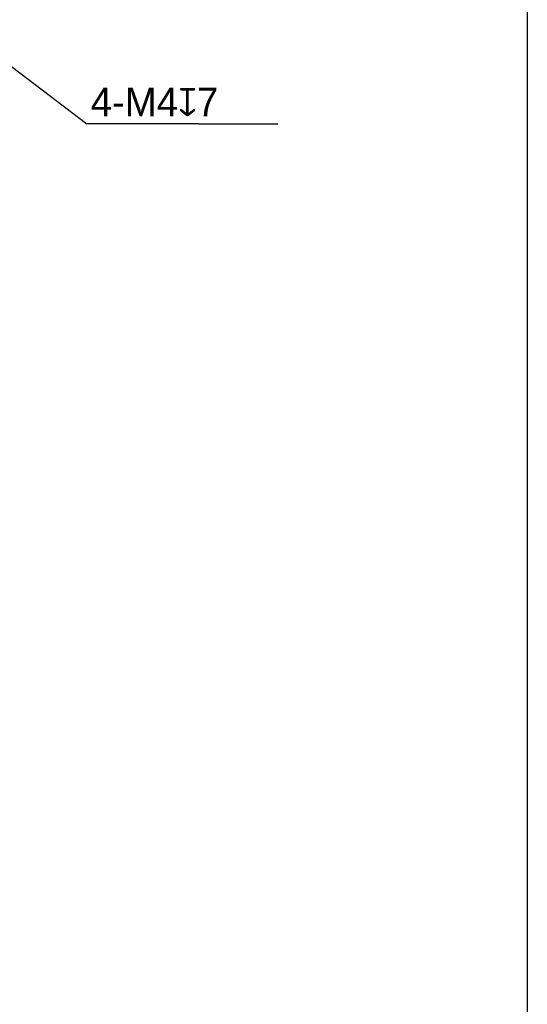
# Model space of a CAD drawing. Header units: millimetres. Extents: x 120 to 620, y 160 to 517.
# Tile 15 of 16: x 549 to 620, y 282 to 419. Entities that reach past the tile are written whole.
import ezdxf

# ---------------------------------------------------------------- set-up
doc = ezdxf.new("R2010")
doc.units = ezdxf.units.MM
doc.header["$LTSCALE"] = 46.255
doc.header["$PDMODE"] = 3
doc.header["$PDSIZE"] = 8
doc.layers.get('0').update_dxf_attribs({"linetype": 'CONTINUOUS'})
doc.layers.get('Defpoints').update_dxf_attribs({"linetype": 'CONTINUOUS'})
doc.layers.add('51__DRAFT_DIMS', color=7, linetype='CONTINUOUS')
doc.styles.get("Standard").update_dxf_attribs({"font": 'simfang.ttf'})
doc.styles.add('尺寸值样式', font='兰亭黑 GBK.TTF', dxfattribs={"height": 4})
doc.dimstyles.new('DIMSTYLE_4', dxfattribs={"dimtxt": 6, "dimasz": 3, "dimexe": 2.5, "dimexo": 0.5, "dimtad": 1, "dimdsep": 46, "dimtxsty": 'STANDARD', "dimblk": '_FILLED', "dimblk1": '_FILLED', "dimblk2": '_FILLED', "dimcen": 0.09, "dimclrt": 3, "dimazin": 2, "dimtp": 0.1, "dimtm": 0.1, "dimtfac": 1, "dimtofl": 0, "dimtmove": 0, "dimatfit": 1, "dimldrblk": '_FILLED', "dimfxl": 1, "dimtolj": 1, "dimarcsym": 0})

# ---------------------------------------------------------------- blocks, each defined once
blk = doc.blocks.new('_FILLED')
at = {"color": 0, "linetype": 'ByBlock'}
blk.add_solid([(0, 0), (-1, 0.167), (-1, -0.167)], dxfattribs=at)
blk = doc.blocks.new('*D39')
at = {"layer": '51__DRAFT_DIMS', "color": 0}
for p, q in [((532.87, 423.87), (533.05, 423.87)), ((532.96, 423.78), (532.96, 423.96))]:
    blk.add_line(p, q, dxfattribs=at)
at = {"layer": '51__DRAFT_DIMS', "color": 8, "lineweight": -2}
for p in [(536.94, 420.84), (573.75, 404.67)]:
    blk.add_line(p, (558.18, 404.67), dxfattribs=at)
at = {"layer": 'Defpoints', "color": 0}
for p in [(531.37, 425.08), (534.55, 422.66)]:
    blk.add_point(p, dxfattribs=at)
at = {"layer": '51__DRAFT_DIMS', "color": 8, "linetype": 'ByBlock', "lineweight": -2, "xscale": 3, "yscale": 3, "zscale": 3, "rotation": 142.7223445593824}
blk.add_blockref('_FILLED', (534.55, 422.66), dxfattribs=at)
at = {"layer": '51__DRAFT_DIMS', "insert": (573.75, 407.29), "char_height": 6, "attachment_point": 1, "line_spacing_factor": 0.9}
blk.add_mtext('\\A1;{}{{\\H0.7x;}{}}', dxfattribs=at)

msp = doc.modelspace()

# ---------------------------------------------------------------- linework, layer by layer
at = {"color": 8}
msp.add_line((573.754, 404.668), (584.79, 404.668), dxfattribs=at)
msp.add_lwpolyline([(120.372, 517.031), (619.587, 517.031), (619.587, 159.943), (120.372, 159.943)], close=True)

# ---------------------------------------------------------------- texts
at = {"layer": '51__DRAFT_DIMS', "color": 8, "insert": (558.712, 409.751), "char_height": 4, "attachment_point": 1, "style": '尺寸值样式'}
msp.add_mtext('\\A1;{\\C7;4-M4\\Fgdt|c134;x\\fFZLanTingHei-R-GBK|b0|i0|c134|p2;7}', dxfattribs=at)

# ---------------------------------------------------------------- dimensions: what is measured, and where the dimension line sits
at = {"layer": '51__DRAFT_DIMS', "color": 4}
dim = msp.add_diameter_dim_2p(p1=(531.366, 425.079), p2=(534.549, 422.656), text='{}{{\\H0.7x;}{}}', dimstyle='DIMSTYLE_4', override={"dimtxt": 6, "dimtoh": 1, "dimlfac": 1, "dimpost": '<>', "dimclrd": 8, "dimclrt": 256, "dimtix": 0, "dimtofl": 0, "dimtmove": 0, "dimatfit": 3}, dxfattribs=at)
dim.commit()
dim.dimension.update_dxf_attribs({"geometry": '*D39', "text_midpoint": (573.754, 404.668), "dimtype": 163})

doc.saveas('drawing.dxf')
